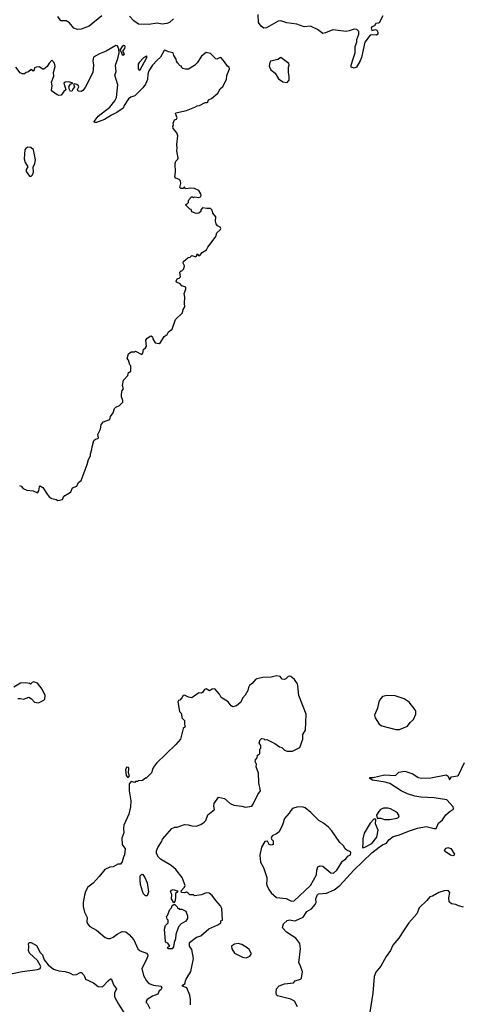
# Model space of a CAD drawing. Extents: x 2220333 to 2384341, y 721037 to 894043.
# Tile 126 of 256: x 2334166 to 2339095, y 786622 to 797667. Entities that reach past the tile are written whole.
import ezdxf

# ---------------------------------------------------------------- set-up
doc = ezdxf.new("R2010")
doc.units = 0

msp = doc.modelspace()

# ---------------------------------------------------------------- linework, layer by layer
at = {"layer": '0CON10XD'}
for points in [[(2335085, 797709), (2334944, 797595), (2334855, 797561), (2334815, 797557), (2334771, 797571), (2334725, 797631), (2334685, 797653), (2334628, 797655), (2334592, 797702)], [(2335889, 797675), (2335844, 797636), (2335815, 797624), (2335765, 797616), (2335706, 797626), (2335613, 797613), (2335498, 797618), (2335445, 797654), (2335397, 797707)], [(2338239, 797711), (2338198, 797632), (2338185, 797626), (2338158, 797625), (2338143, 797597), (2338113, 797587), (2338106, 797575), (2338115, 797544), (2338155, 797556), (2338169, 797549), (2338181, 797525), (2338181, 797505), (2338165, 797492), (2338125, 797497), (2338095, 797492), (2338036, 797415), (2337997, 797243), (2337983, 797205), (2337942, 797135), (2337915, 797124), (2337884, 797135), (2337882, 797155), (2337905, 797227), (2337926, 797294), (2337928, 797365), (2337945, 797415), (2337947, 797445), (2337970, 797505), (2337967, 797535), (2337945, 797557), (2337915, 797562), (2337860, 797540), (2337825, 797534), (2337678, 797552), (2337595, 797518), (2337565, 797513), (2337505, 797558), (2337425, 797595), (2337355, 797588), (2337275, 797616), (2337162, 797632), (2337095, 797653), (2337065, 797649), (2336934, 797576), (2336905, 797572), (2336874, 797595), (2336845, 797635), (2336840, 797725)], [(2334165, 792442), (2334183, 792433), (2334206, 792406), (2334245, 792390), (2334315, 792380), (2334365, 792360), (2334380, 792380), (2334387, 792425), (2334395, 792436), (2334425, 792418), (2334474, 792346), (2334497, 792315), (2334526, 792296), (2334576, 792286), (2334595, 792273), (2334645, 792283), (2334660, 792320), (2334725, 792358), (2334738, 792372), (2334758, 792415), (2334806, 792434), (2334826, 792474), (2334855, 792498), (2334924, 792676), (2334936, 792734), (2334960, 792775), (2334960, 792795), (2334976, 792844), (2334978, 792875), (2334998, 792945), (2335015, 792963), (2335042, 792968), (2335048, 792975), (2335043, 793015), (2335070, 793075), (2335078, 793125), (2335106, 793154), (2335178, 793182), (2335182, 793215), (2335212, 793255), (2335230, 793305), (2335245, 793320), (2335283, 793337), (2335322, 793378), (2335322, 793395), (2335307, 793435), (2335307, 793465), (2335313, 793507), (2335330, 793525), (2335318, 793565), (2335328, 793622), (2335380, 793675), (2335385, 793710), (2335398, 793712), (2335410, 793725), (2335410, 793785), (2335400, 793795), (2335387, 793847), (2335372, 793865), (2335385, 793920), (2335415, 793942), (2335455, 793940), (2335465, 793950), (2335535, 793910), (2335546, 793924), (2335552, 793968), (2335576, 793984), (2335587, 794005), (2335579, 794071), (2335595, 794093), (2335635, 794122), (2335655, 794110), (2335658, 794085), (2335685, 794042), (2335730, 794035), (2335746, 794044), (2335785, 794112), (2335818, 794135), (2335834, 794166), (2335876, 794194), (2335912, 794305), (2335991, 794379), (2335997, 794415), (2336016, 794444), (2336012, 794485), (2336016, 794555), (2336010, 794595), (2336027, 794645), (2336027, 794665), (2335985, 794683), (2335965, 794702), (2335925, 794722), (2335920, 794735), (2335931, 794759), (2335955, 794768), (2335967, 794783), (2335960, 794835), (2335975, 794850), (2335985, 794850), (2336007, 794873), (2336012, 794905), (2335998, 794935), (2336002, 794955), (2336055, 794998), (2336076, 795004), (2336095, 795020), (2336142, 795008), (2336150, 795015), (2336155, 795040), (2336172, 795022), (2336185, 795020), (2336212, 795055), (2336261, 795085), (2336276, 795114), (2336345, 795210), (2336364, 795235), (2336376, 795275), (2336418, 795312), (2336422, 795325), (2336415, 795338), (2336382, 795355), (2336370, 795375), (2336362, 795405), (2336366, 795456), (2336330, 795495), (2336325, 795530), (2336305, 795550), (2336265, 795548), (2336215, 795557), (2336198, 795535), (2336197, 795515), (2336175, 795497), (2336145, 795493), (2336095, 795510), (2336088, 795538), (2336075, 795540), (2336057, 795557), (2336030, 795585), (2336030, 795595), (2336045, 795600), (2336060, 795615), (2336058, 795635), (2336063, 795647), (2336092, 795678), (2336105, 795680), (2336115, 795672), (2336125, 795678), (2336175, 795673), (2336192, 795678), (2336200, 795695), (2336197, 795715), (2336175, 795750), (2336125, 795774), (2336085, 795778), (2336025, 795770), (2336015, 795790), (2335997, 795773), (2335973, 795773), (2335960, 795785), (2335971, 795829), (2335968, 795858), (2335954, 795874), (2335915, 795890), (2335904, 795904), (2335911, 795955), (2335908, 796055), (2335915, 796080), (2335938, 796102), (2335942, 796115), (2335927, 796195), (2335932, 796225), (2335928, 796265), (2335940, 796365), (2335929, 796399), (2335887, 796445), (2335882, 796475), (2335890, 796485), (2335888, 796505), (2335902, 796545), (2335925, 796552), (2335932, 796565), (2335913, 796615), (2335917, 796623), (2336035, 796648), (2336130, 796685), (2336155, 796702), (2336180, 796705), (2336245, 796738), (2336265, 796737), (2336276, 796745), (2336284, 796766), (2336315, 796781), (2336387, 796843), (2336415, 796890), (2336445, 796917), (2336486, 796995), (2336488, 797042), (2336519, 797115), (2336513, 797133), (2336494, 797144), (2336463, 797195), (2336425, 797238), (2336415, 797242), (2336375, 797223), (2336365, 797227), (2336305, 797288), (2336255, 797298), (2336205, 797258), (2336155, 797182), (2336125, 797152), (2336057, 797113), (2336025, 797112), (2335995, 797120), (2335980, 797135), (2335980, 797145), (2335965, 797150), (2335934, 797184), (2335923, 797203), (2335921, 797225), (2335893, 797265), (2335886, 797296), (2335836, 797306), (2335794, 797326), (2335785, 797322), (2335745, 797247), (2335706, 797214), (2335654, 797156), (2335613, 797093), (2335601, 797055), (2335598, 796995), (2335576, 796944), (2335545, 796902), (2335455, 796812), (2335413, 796797), (2335385, 796778), (2335336, 796705), (2335324, 796675), (2335255, 796624), (2335195, 796595), (2335115, 796546), (2335025, 796512), (2335005, 796512), (2335002, 796525), (2335045, 796584), (2335176, 796684), (2335232, 796758), (2335250, 796795), (2335266, 796935), (2335232, 797045), (2335246, 797085), (2335240, 797155), (2335267, 797233), (2335280, 797295), (2335277, 797337), (2335263, 797373), (2335245, 797379), (2335135, 797314), (2335062, 797285), (2334994, 797246), (2334984, 797205), (2334994, 797155), (2334984, 797075), (2334901, 796905), (2334875, 796871), (2334855, 796861), (2334820, 796865), (2334813, 796885), (2334830, 796915), (2334826, 796925), (2334805, 796941), (2334775, 796948), (2334770, 796945), (2334780, 796915), (2334758, 796885), (2334755, 796870), (2334735, 796862), (2334723, 796883), (2334718, 796915), (2334735, 796942), (2334760, 796955), (2334715, 796968), (2334675, 796966), (2334661, 796955), (2334682, 796878), (2334660, 796860), (2334631, 796819), (2334605, 796817), (2334585, 796823), (2334535, 796860), (2334524, 796875), (2334528, 796925), (2334523, 796965), (2334548, 797035), (2334546, 797075), (2334563, 797143), (2334555, 797180), (2334525, 797212), (2334495, 797178), (2334475, 797142), (2334435, 797112), (2334425, 797112), (2334385, 797136), (2334350, 797135), (2334333, 797125), (2334327, 797103), (2334315, 797090), (2334295, 797108), (2334265, 797080), (2334240, 797075), (2334219, 797061), (2334195, 797059), (2334171, 797071), (2334124, 797134)], [(2335325, 797269), (2335335, 797271), (2335340, 797285), (2335322, 797315), (2335344, 797345), (2335350, 797365), (2335345, 797373), (2335334, 797376), (2335313, 797367), (2335290, 797325), (2335300, 797315), (2335316, 797275), (2335325, 797269)], [(2335505, 797102), (2335515, 797104), (2335588, 797235), (2335594, 797254), (2335589, 797259), (2335555, 797238), (2335505, 797185), (2335495, 797167), (2335495, 797116), (2335505, 797102)], [(2337165, 796962), (2337187, 796987), (2337187, 797035), (2337179, 797075), (2337180, 797135), (2337188, 797155), (2337182, 797175), (2337095, 797241), (2337085, 797239), (2337065, 797219), (2336979, 797201), (2336969, 797185), (2336964, 797146), (2336983, 797103), (2337029, 797065), (2337067, 797005), (2337115, 796970), (2337165, 796962)], [(2334295, 795910), (2334310, 795925), (2334322, 795955), (2334317, 796013), (2334335, 796052), (2334343, 796095), (2334320, 796205), (2334292, 796232), (2334255, 796237), (2334235, 796223), (2334224, 796205), (2334214, 796105), (2334226, 796066), (2334258, 796015), (2334240, 795985), (2334238, 795965), (2334275, 795910), (2334295, 795910)], [(2336079, 786615), (2336081, 786675), (2336074, 786724), (2336038, 786805), (2335990, 786825), (2335990, 786835), (2336020, 786855), (2336022, 786865), (2336024, 786886), (2336032, 786905), (2336085, 786988), (2336114, 787135), (2336097, 787235), (2336070, 787275), (2336070, 787315), (2336150, 787375), (2336195, 787390), (2336285, 787470), (2336387, 787513), (2336420, 787535), (2336422, 787558), (2336440, 787565), (2336434, 787695), (2336417, 787727), (2336364, 787785), (2336325, 787843), (2336290, 787870), (2336255, 787873), (2336205, 787848), (2336125, 787840), (2336115, 787848), (2336075, 787850), (2336055, 787870), (2336035, 787878), (2336015, 787872), (2335980, 787875), (2335977, 787895), (2336012, 787935), (2336022, 787955), (2335987, 788045), (2335918, 788135), (2335865, 788177), (2335745, 788248), (2335721, 788271), (2335700, 788315), (2335700, 788345), (2335715, 788380), (2335757, 788443), (2335768, 788475), (2335870, 788595), (2335905, 788608), (2335932, 788608), (2336015, 788637), (2336056, 788636), (2336095, 788624), (2336145, 788619), (2336195, 788639), (2336233, 788665), (2336251, 788685), (2336274, 788746), (2336350, 788805), (2336343, 788845), (2336348, 788875), (2336393, 788947), (2336461, 788931), (2336527, 788875), (2336565, 788856), (2336655, 788846), (2336696, 788834), (2336767, 788843), (2336785, 788867), (2336836, 788975), (2336867, 789015), (2336846, 789105), (2336843, 789215), (2336818, 789285), (2336822, 789315), (2336806, 789346), (2336808, 789365), (2336828, 789385), (2336833, 789417), (2336852, 789428), (2336858, 789435), (2336860, 789485), (2336870, 789495), (2336870, 789525), (2336852, 789555), (2336862, 789588), (2336878, 789602), (2336905, 789600), (2336915, 789590), (2336935, 789592), (2336961, 789581), (2337025, 789548), (2337079, 789509), (2337105, 789503), (2337135, 789473), (2337165, 789460), (2337225, 789462), (2337305, 789501), (2337341, 789595), (2337341, 789649), (2337369, 789695), (2337376, 789876), (2337294, 790084), (2337286, 790195), (2337280, 790215), (2337248, 790265), (2337205, 790300), (2337194, 790304), (2337175, 790299), (2337149, 790271), (2337135, 790264), (2337110, 790270), (2337085, 790298), (2337045, 790306), (2336985, 790291), (2336891, 790289), (2336825, 790273), (2336809, 790265), (2336776, 790224), (2336744, 790196), (2336730, 790175), (2336722, 790142), (2336695, 790090), (2336663, 790055), (2336645, 790010), (2336595, 789970), (2336555, 789960), (2336535, 789971), (2336504, 790014), (2336426, 790065), (2336405, 790102), (2336355, 790160), (2336325, 790158), (2336295, 790138), (2336255, 790162), (2336237, 790153), (2336215, 790118), (2336205, 790112), (2336173, 790117), (2336095, 790060), (2336058, 790068), (2336015, 790088), (2336000, 790085), (2335985, 790060), (2335960, 790035), (2335945, 790030), (2335940, 790015), (2335958, 789908), (2335977, 789887), (2335980, 789875), (2335982, 789835), (2336012, 789805), (2336012, 789765), (2336020, 789735), (2336000, 789715), (2335967, 789595), (2335917, 789535), (2335700, 789325), (2335665, 789280), (2335653, 789257), (2335645, 789220), (2335585, 789160), (2335575, 789160), (2335542, 789132), (2335495, 789130), (2335485, 789120), (2335465, 789120), (2335455, 789110), (2335415, 789120), (2335394, 789096), (2335393, 789015), (2335410, 788905), (2335407, 788835), (2335391, 788755), (2335335, 788630), (2335330, 788595), (2335333, 788545), (2335310, 788485), (2335313, 788415), (2335348, 788365), (2335342, 788298), (2335328, 788272), (2335315, 788220), (2335295, 788192), (2335265, 788192), (2335215, 788162), (2335175, 788160), (2335120, 788135), (2335056, 788054), (2334989, 787981), (2334930, 787935), (2334903, 787887), (2334892, 787845), (2334878, 787765), (2334877, 787717), (2334893, 787655), (2334922, 787595), (2334920, 787545), (2334929, 787519), (2334952, 787495), (2335025, 787454), (2335125, 787372), (2335155, 787361), (2335179, 787361), (2335213, 787375), (2335260, 787410), (2335315, 787439), (2335354, 787434), (2335394, 787404), (2335444, 787344), (2335489, 787245), (2335515, 787221), (2335586, 787195), (2335600, 787180), (2335602, 787165), (2335589, 787125), (2335537, 787025), (2335553, 786945), (2335589, 786885), (2335615, 786855), (2335665, 786837), (2335750, 786825), (2335758, 786805), (2335747, 786785), (2335729, 786771), (2335716, 786734), (2335655, 786712), (2335596, 786674), (2335584, 786655), (2335585, 786640), (2335598, 786628), (2335623, 786575)], [(2334145, 790052), (2334175, 790052), (2334207, 790043), (2334268, 790068), (2334298, 790048), (2334332, 790012), (2334375, 790004), (2334436, 790034), (2334448, 790045), (2334450, 790085), (2334417, 790155), (2334364, 790224), (2334325, 790238), (2334305, 790230), (2334285, 790212), (2334275, 790220), (2334236, 790226), (2334175, 790223), (2334100, 790180)], [(2338425, 789703), (2338515, 789743), (2338545, 789783), (2338583, 789817), (2338608, 789875), (2338607, 789905), (2338599, 789925), (2338531, 790011), (2338475, 790048), (2338375, 790082), (2338285, 790086), (2338235, 790074), (2338211, 790049), (2338191, 790015), (2338176, 789945), (2338143, 789865), (2338150, 789835), (2338197, 789765), (2338225, 789746), (2338385, 789703), (2338425, 789703)], [(2337282, 786595), (2337246, 786656), (2337205, 786680), (2337057, 786717), (2337045, 786729), (2337040, 786755), (2337046, 786794), (2337075, 786830), (2337135, 786850), (2337235, 786861), (2337254, 786886), (2337315, 786904), (2337324, 786916), (2337336, 786985), (2337312, 787062), (2337296, 787086), (2337316, 787244), (2337305, 787305), (2337261, 787365), (2337159, 787429), (2337115, 787474), (2337112, 787485), (2337124, 787526), (2337165, 787562), (2337195, 787569), (2337245, 787558), (2337263, 787563), (2337345, 787600), (2337385, 787663), (2337437, 787693), (2337480, 787740), (2337489, 787765), (2337486, 787806), (2337502, 787845), (2337515, 787861), (2337605, 787868), (2337693, 787907), (2337755, 787953), (2337911, 788125), (2338115, 788320), (2338197, 788385), (2338235, 788411), (2338279, 788431), (2338305, 788465), (2338355, 788503), (2338425, 788522), (2338525, 788565), (2338625, 788599), (2338725, 788615), (2338815, 788593), (2338835, 788595), (2338862, 788655), (2338905, 788690), (2338944, 788746), (2338992, 788788), (2339025, 788807), (2339030, 788815), (2339025, 788837), (2338955, 788917), (2338815, 788938), (2338665, 788944), (2338596, 788956), (2338513, 788983), (2338443, 789015), (2338315, 789099), (2338264, 789114), (2338120, 789135), (2338090, 789155), (2338092, 789165), (2338130, 789165), (2338255, 789196), (2338375, 789188), (2338385, 789191), (2338416, 789224), (2338485, 789235), (2338575, 789208), (2338635, 789167), (2338675, 789159), (2338775, 789161), (2338946, 789195), (2338969, 789179), (2338985, 789138), (2339008, 789172), (2339075, 789184), (2339087, 789193), (2339155, 789335)], [(2335385, 789170), (2335398, 789185), (2335387, 789217), (2335390, 789265), (2335385, 789278), (2335365, 789280), (2335353, 789253), (2335358, 789188), (2335375, 789170), (2335385, 789170)], [(2337215, 787778), (2337245, 787784), (2337426, 787954), (2337495, 788075), (2337498, 788125), (2337509, 788165), (2337535, 788176), (2337565, 788171), (2337655, 788096), (2337685, 788092), (2337721, 788125), (2337785, 788226), (2337823, 788255), (2337845, 788282), (2337875, 788298), (2337880, 788325), (2337875, 788332), (2337835, 788350), (2337817, 788367), (2337798, 788398), (2337757, 788435), (2337665, 788567), (2337627, 788607), (2337573, 788653), (2337520, 788685), (2337431, 788775), (2337365, 788824), (2337343, 788833), (2337285, 788836), (2337225, 788819), (2337205, 788795), (2337189, 788765), (2337134, 788705), (2337114, 788635), (2337074, 788555), (2337046, 788534), (2336995, 788512), (2336987, 788487), (2336990, 788475), (2337007, 788457), (2337007, 788415), (2336985, 788406), (2336975, 788409), (2336964, 788415), (2336945, 788450), (2336915, 788447), (2336876, 788384), (2336860, 788295), (2336864, 788215), (2336899, 788155), (2336936, 788045), (2336938, 788015), (2336932, 787975), (2336937, 787957), (2336958, 787908), (2336985, 787871), (2337045, 787819), (2337155, 787807), (2337215, 787778)], [(2338315, 788693), (2338395, 788708), (2338413, 788717), (2338420, 788735), (2338398, 788775), (2338325, 788813), (2338295, 788823), (2338245, 788820), (2338212, 788805), (2338192, 788785), (2338168, 788745), (2338175, 788710), (2338215, 788708), (2338255, 788693), (2338315, 788693)], [(2338015, 788378), (2338035, 788384), (2338114, 788425), (2338169, 788495), (2338184, 788574), (2338157, 788645), (2338160, 788695), (2338155, 788700), (2338135, 788700), (2338097, 788655), (2338030, 788540), (2338012, 788478), (2338013, 788425), (2338008, 788385), (2338015, 788378)], [(2339024, 788286), (2338996, 788295), (2338938, 788335), (2338930, 788345), (2338941, 788369), (2338965, 788382), (2338999, 788369), (2339040, 788305), (2339035, 788290), (2339024, 788286)], [(2335595, 787840), (2335575, 787840), (2335555, 787860), (2335541, 787891), (2335522, 787965), (2335518, 788015), (2335518, 788062), (2335535, 788080), (2335546, 788076), (2335570, 788045), (2335596, 787985), (2335610, 787885), (2335595, 787840)], [(2335895, 787760), (2335869, 787805), (2335870, 787855), (2335857, 787885), (2335868, 787902), (2335885, 787908), (2335930, 787895), (2335938, 787885), (2335911, 787865), (2335914, 787815), (2335907, 787773), (2335895, 787760)], [(2339142, 787712), (2339085, 787728), (2339055, 787742), (2339008, 787748), (2338982, 787772), (2338978, 787815), (2338988, 787875), (2338973, 787893), (2338955, 787900), (2338925, 787896), (2338865, 787874), (2338795, 787836), (2338765, 787829), (2338731, 787785), (2338645, 787702), (2338617, 787635), (2338530, 787535), (2338456, 787425), (2338416, 787364), (2338351, 787285), (2338322, 787225), (2338274, 787156), (2338215, 787050), (2338159, 786981), (2338141, 786935), (2338126, 786746), (2338091, 786535)], [(2335875, 787243), (2335835, 787243), (2335820, 787255), (2335832, 787268), (2335850, 787275), (2335828, 787308), (2335812, 787312), (2335802, 787325), (2335790, 787465), (2335800, 787505), (2335830, 787535), (2335830, 787565), (2335818, 787578), (2335810, 787605), (2335822, 787618), (2335850, 787685), (2335867, 787703), (2335875, 787730), (2335895, 787742), (2335905, 787740), (2335930, 787715), (2335935, 787700), (2335945, 787700), (2335955, 787690), (2335985, 787690), (2336030, 787665), (2336048, 787615), (2336048, 787585), (2336028, 787555), (2335977, 787523), (2335945, 787490), (2335917, 787403), (2335913, 787355), (2335898, 787315), (2335892, 787265), (2335875, 787243)], [(2334015, 786954), (2334195, 786988), (2334367, 787013), (2334396, 787025), (2334404, 787045), (2334365, 787112), (2334275, 787196), (2334266, 787224), (2334269, 787265), (2334264, 787305), (2334275, 787316), (2334294, 787316), (2334353, 787283), (2334394, 787204)], [(2336705, 787144), (2336745, 787160), (2336760, 787185), (2336760, 787195), (2336737, 787235), (2336718, 787255), (2336655, 787293), (2336615, 787302), (2336575, 787298), (2336540, 787275), (2336543, 787243), (2336574, 787194), (2336665, 787151), (2336705, 787144)], [(2334394, 787204), (2334421, 787175), (2334440, 787120), (2334485, 787065), (2334545, 787017), (2334605, 786997), (2334675, 786989), (2334725, 786974), (2334765, 786954), (2334803, 786957), (2334845, 786978), (2334859, 786979), (2334887, 786945), (2334905, 786905), (2334995, 786862), (2335045, 786821), (2335095, 786816), (2335156, 786885), (2335185, 786906), (2335195, 786903), (2335219, 786839), (2335252, 786795), (2335229, 786745), (2335229, 786705), (2335273, 786623), (2335379, 786459)]]:
    msp.add_lwpolyline(points, dxfattribs=at)

doc.saveas('drawing.dxf')
